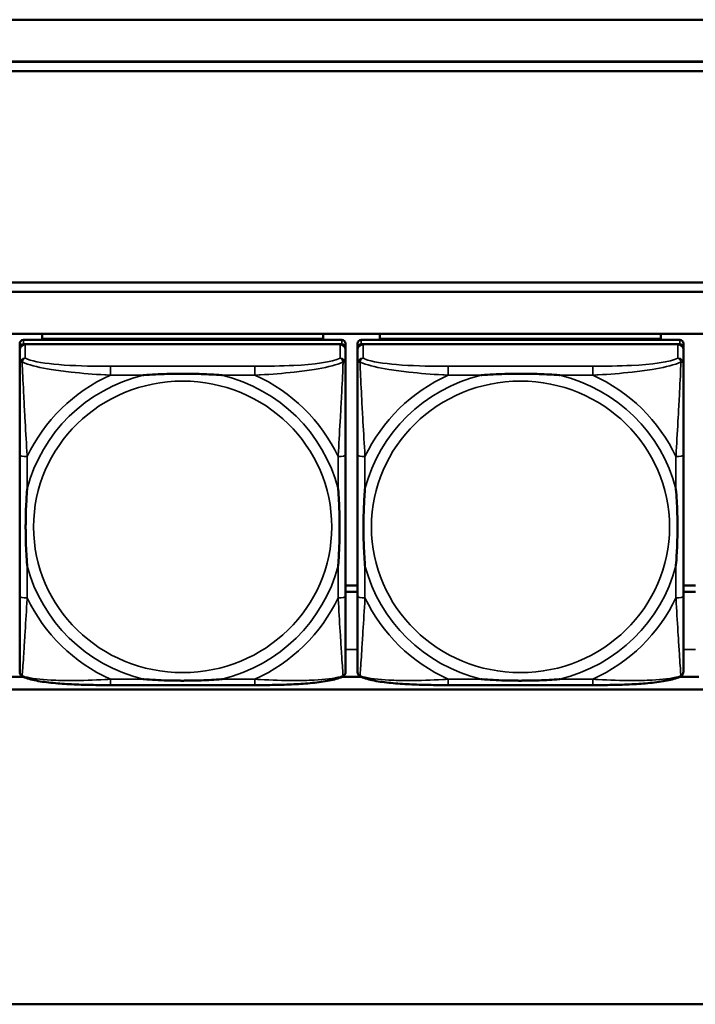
# Model space of a CAD drawing. Header units: inches. Extents: x 3.3 to 58.3, y 0.8 to 38.3.
# Tile 97 of 162: x 29.2 to 30.6, y 14.4 to 16.5. Entities that reach past the tile are written whole.
import ezdxf

# ---------------------------------------------------------------- set-up
doc = ezdxf.new("R2010")
doc.units = ezdxf.units.IN
doc.header["$MEASUREMENT"] = 0
doc.layers.add('Visible (ANSI)', color=7, linetype='Continuous', lineweight=50)
doc.layers.add('Visible Narrow (ANSI)', color=7, linetype='Continuous', lineweight=35)

msp = doc.modelspace()

# ---------------------------------------------------------------- linework, layer by layer
at = {"layer": 'Visible (ANSI)'}
for p, q in [((33.5021, 16.503), (22.0871, 16.503)), ((28.1946, 16.4151), (33.5021, 16.4151)), ((28.1946, 16.4147), (33.5021, 16.4147)), ((33.5021, 16.3951), (28.1946, 16.3951)), ((28.1246, 15.9511), (33.5021, 15.9511)), ((28.1246, 15.9507), (33.5021, 15.9507)), ((33.5021, 15.9312), (28.1246, 15.9312)), ((22.0871, 15.8435), (33.5021, 15.8435)), ((29.2747, 15.8325), (29.2747, 15.8435)), ((29.8652, 15.8435), (29.8652, 15.8325)), ((29.9847, 15.8325), (29.9847, 15.8435)), ((30.5752, 15.8435), (30.5752, 15.8325)), ((29.2275, 15.8227), (29.2275, 15.8135)), ((29.9046, 15.8304), (29.2353, 15.8304)), ((29.2353, 15.8212), (29.9046, 15.8212)), ((29.9007, 15.8212), (29.2393, 15.8212)), ((29.2747, 15.8325), (29.5011, 15.8325)), ((29.2747, 15.8325), (29.2747, 15.8304)), ((29.2747, 15.8325), (29.8652, 15.8325)), ((29.2747, 15.8325), (29.2747, 15.8325)), ((29.5011, 15.8304), (29.5011, 15.8325)), ((29.6389, 15.8325), (29.8652, 15.8325)), ((29.6389, 15.8325), (29.6389, 15.8304)), ((29.8652, 15.8325), (29.8652, 15.8304)), ((29.8652, 15.8325), (29.8652, 15.8325)), ((29.9125, 15.8135), (29.9125, 15.8227)), ((29.9375, 15.8227), (29.9375, 15.8135)), ((30.6146, 15.8304), (29.9453, 15.8304)), ((29.9453, 15.8212), (30.6146, 15.8212)), ((30.6107, 15.8212), (29.9493, 15.8212)), ((29.9847, 15.8325), (30.2111, 15.8325)), ((29.9847, 15.8325), (29.9847, 15.8304)), ((29.9847, 15.8325), (30.5752, 15.8325)), ((29.9847, 15.8325), (29.9847, 15.8325)), ((30.2111, 15.8304), (30.2111, 15.8325)), ((30.3489, 15.8325), (30.5752, 15.8325)), ((30.3489, 15.8325), (30.3489, 15.8304)), ((30.5752, 15.8325), (30.5752, 15.8304)), ((30.5752, 15.8325), (30.5752, 15.8325)), ((30.6225, 15.8135), (30.6225, 15.8227)), ((29.2275, 15.1595), (29.2275, 15.8135)), ((29.2275, 15.8096), (29.2275, 15.7806)), ((29.9125, 15.8135), (29.9125, 15.8096)), ((29.9125, 15.7806), (29.9125, 15.8096)), ((29.9375, 15.1595), (29.9375, 15.8135)), ((29.9375, 15.8096), (29.9375, 15.7806)), ((30.6225, 15.8135), (30.6225, 15.8096)), ((30.6225, 15.7806), (30.6225, 15.8096)), ((29.2275, 15.5889), (29.2275, 15.2919)), ((29.9125, 15.2919), (29.9125, 15.5889)), ((29.9375, 15.5889), (29.9375, 15.2919)), ((30.6225, 15.2919), (30.6225, 15.5889)), ((29.9125, 15.3147), (29.9375, 15.3147)), ((29.9375, 15.3147), (29.9125, 15.3147)), ((30.6225, 15.3147), (30.6475, 15.3147)), ((30.6475, 15.3147), (30.6225, 15.3147)), ((29.9125, 15.3013), (29.9375, 15.3013)), ((30.6225, 15.3013), (30.6475, 15.3013)), ((29.1948, 15.1226), (29.2351, 15.1226)), ((29.9048, 15.1226), (29.9451, 15.1226)), ((30.6148, 15.1226), (30.6551, 15.1226)), ((29.7219, 15.1054), (29.418, 15.1054)), ((30.4319, 15.1054), (30.128, 15.1054)), ((33.5021, 15.096), (22.0871, 15.096)), ((42.7141, 14.435), (21.2641, 14.435))]:
    msp.add_line(p, q, dxfattribs=at)
for centre, major_axis, start_param, end_param in [((29.2353, 15.8227), (-0.00787, 0), 4.712389, 6.283185), ((29.2353, 15.8135), (-0.00787, 0), 4.712389, 6.283185), ((29.2393, 15.8096), (-0.0118, 0), 4.712389, 6.283185), ((29.9007, 15.8096), (0.0118, 0), 0, 1.570796), ((29.9046, 15.8227), (0.00787, 0), 0, 1.570796), ((29.9046, 15.8135), (0.00787, 0), 0, 1.570796), ((29.9453, 15.8227), (-0.00787, 0), 4.712389, 6.283185), ((29.9453, 15.8135), (-0.00787, 0), 4.712389, 6.283185), ((29.9493, 15.8096), (-0.0118, 0), 4.712389, 6.283185), ((30.6107, 15.8096), (0.0118, 0), 0, 1.570796), ((30.6146, 15.8227), (0.00787, 0), 0, 1.570796), ((30.6146, 15.8135), (0.00787, 0), 0, 1.570796), ((29.2353, 15.1595), (-0.00787, 0), 0, 0.047273), ((29.9453, 15.1595), (-0.00787, 0), 0, 0.047273)]:
    msp.add_ellipse(centre, major_axis=major_axis, ratio=0.977083, start_param=start_param, end_param=end_param, dxfattribs=at)
for points, knots in [([(29.2275, 15.7806), (29.2275, 15.7577), (29.2275, 15.7122), (29.2275, 15.6704), (29.2275, 15.6431), (29.2275, 15.6155), (29.2275, 15.5889)], [-0.5252205, -0.5252205, -0.5252205, -0.5252205, -0.20743, -0.20743, -0.20743, 0, 0, 0, 0]), ([(29.9125, 15.5889), (29.9125, 15.5924), (29.9125, 15.5959), (29.9125, 15.5994), (29.9125, 15.632), (29.9125, 15.6657), (29.9125, 15.6985), (29.9125, 15.727), (29.9125, 15.7558), (29.9125, 15.7744), (29.9125, 15.7766), (29.9125, 15.7787), (29.9125, 15.7806)], [0, 0, 0, 0, 0.0272471, 0.0272471, 0.0272471, 0.2790553, 0.2790553, 0.2790553, 0.4988354, 0.4988354, 0.4988354, 0.5252205, 0.5252205, 0.5252205, 0.5252205]), ([(29.9375, 15.7806), (29.9375, 15.7577), (29.9375, 15.7122), (29.9375, 15.6704), (29.9375, 15.6431), (29.9375, 15.6155), (29.9375, 15.5889)], [-0.5252205, -0.5252205, -0.5252205, -0.5252205, -0.20743, -0.20743, -0.20743, 0, 0, 0, 0]), ([(30.6225, 15.5889), (30.6225, 15.5924), (30.6225, 15.5959), (30.6225, 15.5994), (30.6225, 15.632), (30.6225, 15.6657), (30.6225, 15.6985), (30.6225, 15.727), (30.6225, 15.7558), (30.6225, 15.7744), (30.6225, 15.7766), (30.6225, 15.7787), (30.6225, 15.7806)], [0, 0, 0, 0, 0.0272471, 0.0272471, 0.0272471, 0.2790553, 0.2790553, 0.2790553, 0.4988354, 0.4988354, 0.4988354, 0.5252205, 0.5252205, 0.5252205, 0.5252205]), ([(29.4872, 15.7563), (29.4877, 15.7564), (29.4881, 15.7564), (29.5046, 15.7576), (29.5207, 15.7585), (29.5436, 15.7592), (29.5503, 15.7593), (29.5595, 15.7595), (29.562, 15.7595), (29.566, 15.7595), (29.5677, 15.7595), (29.5708, 15.7595), (29.5723, 15.7595), (29.5759, 15.7595), (29.5779, 15.7595), (29.5841, 15.7594), (29.5882, 15.7594), (29.598, 15.7592), (29.6036, 15.759), (29.6233, 15.7583), (29.6374, 15.7575), (29.6519, 15.7564), (29.6523, 15.7564), (29.6527, 15.7563)], [-0.416114, -0.416114, -0.416114, -0.416114, -0.4127691, -0.4127691, -0.2896446, -0.2896446, -0.2388934, -0.2388934, -0.2201881, -0.2201881, -0.2080204, -0.2080204, -0.196499, -0.196499, -0.1809939, -0.1809939, -0.149741, -0.149741, -0.1073162, -0.1073162, 0, 0, 0.0033356, 0.0033356, 0.0033356, 0.0033356]), ([(30.1972, 15.7563), (30.1977, 15.7564), (30.1981, 15.7564), (30.2146, 15.7576), (30.2307, 15.7585), (30.2536, 15.7592), (30.2603, 15.7593), (30.2695, 15.7595), (30.272, 15.7595), (30.276, 15.7595), (30.2777, 15.7595), (30.2808, 15.7595), (30.2823, 15.7595), (30.2859, 15.7595), (30.2879, 15.7595), (30.2941, 15.7594), (30.2982, 15.7594), (30.308, 15.7592), (30.3136, 15.759), (30.3333, 15.7583), (30.3474, 15.7575), (30.3619, 15.7564), (30.3623, 15.7564), (30.3627, 15.7563)], [-0.416114, -0.416114, -0.416114, -0.416114, -0.4127691, -0.4127691, -0.2896446, -0.2896446, -0.2388934, -0.2388934, -0.2201881, -0.2201881, -0.2080204, -0.2080204, -0.196499, -0.196499, -0.1809939, -0.1809939, -0.149741, -0.149741, -0.1073162, -0.1073162, 0, 0, 0.0033356, 0.0033356, 0.0033356, 0.0033356]), ([(29.2432, 15.3562), (29.2432, 15.3566), (29.2431, 15.3571), (29.2419, 15.3732), (29.241, 15.3889), (29.2403, 15.4114), (29.2402, 15.4179), (29.2401, 15.4269), (29.2401, 15.4293), (29.24, 15.4333), (29.24, 15.4349), (29.24, 15.4379), (29.24, 15.4394), (29.24, 15.4429), (29.2401, 15.4449), (29.2401, 15.4509), (29.2402, 15.455), (29.2404, 15.4645), (29.2405, 15.4699), (29.2413, 15.4892), (29.2421, 15.5029), (29.2431, 15.5171), (29.2432, 15.5175), (29.2432, 15.5179)], [-0.416114, -0.416114, -0.416114, -0.416114, -0.4127691, -0.4127691, -0.2896446, -0.2896446, -0.2388934, -0.2388934, -0.2201881, -0.2201881, -0.2080204, -0.2080204, -0.196499, -0.196499, -0.1809939, -0.1809939, -0.149741, -0.149741, -0.1073162, -0.1073162, 0, 0, 0.0033356, 0.0033356, 0.0033356, 0.0033356]), ([(29.8967, 15.5179), (29.8968, 15.5175), (29.8968, 15.5171), (29.8981, 15.5009), (29.8989, 15.4853), (29.8996, 15.4629), (29.8998, 15.4563), (29.8999, 15.4474), (29.8999, 15.4449), (29.8999, 15.441), (29.8999, 15.4394), (29.8999, 15.4363), (29.8999, 15.4348), (29.8999, 15.4314), (29.8999, 15.4294), (29.8998, 15.4233), (29.8998, 15.4193), (29.8996, 15.4098), (29.8994, 15.4043), (29.8987, 15.385), (29.8979, 15.3712), (29.8968, 15.3571), (29.8968, 15.3566), (29.8967, 15.3562)], [-0.416114, -0.416114, -0.416114, -0.416114, -0.4127691, -0.4127691, -0.2896446, -0.2896446, -0.2388934, -0.2388934, -0.2201881, -0.2201881, -0.2080204, -0.2080204, -0.196499, -0.196499, -0.1809939, -0.1809939, -0.149741, -0.149741, -0.1073162, -0.1073162, 0, 0, 0.0033356, 0.0033356, 0.0033356, 0.0033356]), ([(29.9532, 15.3562), (29.9532, 15.3566), (29.9531, 15.3571), (29.9519, 15.3732), (29.951, 15.3889), (29.9503, 15.4114), (29.9502, 15.4179), (29.9501, 15.4269), (29.9501, 15.4293), (29.95, 15.4333), (29.95, 15.4349), (29.95, 15.4379), (29.95, 15.4394), (29.95, 15.4429), (29.9501, 15.4449), (29.9501, 15.4509), (29.9502, 15.455), (29.9504, 15.4645), (29.9505, 15.4699), (29.9513, 15.4892), (29.9521, 15.5029), (29.9531, 15.5171), (29.9532, 15.5175), (29.9532, 15.5179)], [-0.416114, -0.416114, -0.416114, -0.416114, -0.4127691, -0.4127691, -0.2896446, -0.2896446, -0.2388934, -0.2388934, -0.2201881, -0.2201881, -0.2080204, -0.2080204, -0.196499, -0.196499, -0.1809939, -0.1809939, -0.149741, -0.149741, -0.1073162, -0.1073162, 0, 0, 0.0033356, 0.0033356, 0.0033356, 0.0033356]), ([(30.6067, 15.5179), (30.6068, 15.5175), (30.6068, 15.5171), (30.6081, 15.5009), (30.6089, 15.4853), (30.6096, 15.4629), (30.6098, 15.4563), (30.6099, 15.4474), (30.6099, 15.4449), (30.6099, 15.441), (30.6099, 15.4394), (30.6099, 15.4363), (30.6099, 15.4348), (30.6099, 15.4314), (30.6099, 15.4294), (30.6098, 15.4233), (30.6098, 15.4193), (30.6096, 15.4098), (30.6094, 15.4043), (30.6087, 15.385), (30.6079, 15.3712), (30.6068, 15.3571), (30.6068, 15.3566), (30.6067, 15.3562)], [-0.416114, -0.416114, -0.416114, -0.416114, -0.4127691, -0.4127691, -0.2896446, -0.2896446, -0.2388934, -0.2388934, -0.2201881, -0.2201881, -0.2080204, -0.2080204, -0.196499, -0.196499, -0.1809939, -0.1809939, -0.149741, -0.149741, -0.1073162, -0.1073162, 0, 0, 0.0033356, 0.0033356, 0.0033356, 0.0033356]), ([(29.2275, 15.2919), (29.2275, 15.2653), (29.2275, 15.2385), (29.2275, 15.2139), (29.2275, 15.1763), (29.2275, 15.1405), (29.2275, 15.1343)], [3.9382945, 3.9382945, 3.9382945, 3.9382945, 4.1457245, 4.1457245, 4.1457245, 4.463515, 4.463515, 4.463515, 4.463515]), ([(29.9125, 15.1343), (29.9125, 15.1405), (29.9125, 15.1763), (29.9125, 15.2139), (29.9125, 15.2385), (29.9125, 15.2653), (29.9125, 15.2919)], [-0.5252205, -0.5252205, -0.5252205, -0.5252205, -0.20743, -0.20743, -0.20743, 0, 0, 0, 0]), ([(29.9375, 15.2919), (29.9375, 15.2653), (29.9375, 15.2385), (29.9375, 15.2139), (29.9375, 15.1763), (29.9375, 15.1405), (29.9375, 15.1343)], [3.9382945, 3.9382945, 3.9382945, 3.9382945, 4.1457245, 4.1457245, 4.1457245, 4.463515, 4.463515, 4.463515, 4.463515]), ([(30.6225, 15.1343), (30.6225, 15.1405), (30.6225, 15.1763), (30.6225, 15.2139), (30.6225, 15.2385), (30.6225, 15.2653), (30.6225, 15.2919)], [-0.5252205, -0.5252205, -0.5252205, -0.5252205, -0.20743, -0.20743, -0.20743, 0, 0, 0, 0]), ([(29.2347, 15.1228), (29.2339, 15.1232), (29.2331, 15.1237), (29.2315, 15.125), (29.2307, 15.1257), (29.2294, 15.1274), (29.2289, 15.1283), (29.2281, 15.1301), (29.2279, 15.131), (29.2275, 15.1327), (29.2275, 15.1336), (29.2275, 15.1343)], [0.0113303, 0.0113303, 0.0113303, 0.0113303, 0.0143189, 0.0143189, 0.01730751, 0.01730751, 0.02029611, 0.02029611, 0.02328471, 0.02328471, 0.02627331, 0.02627331, 0.02627331, 0.02627331]), ([(29.418, 15.1054), (29.4045, 15.1054), (29.3908, 15.1055), (29.3636, 15.106), (29.35, 15.1064), (29.3234, 15.1077), (29.3104, 15.1086), (29.2852, 15.1111), (29.2732, 15.1127), (29.2572, 15.1158), (29.2522, 15.1169), (29.2429, 15.1196), (29.2386, 15.121), (29.2347, 15.1228)], [0, 0, 0, 0, 0.1022588, 0.1022588, 0.2045176, 0.2045176, 0.3067764, 0.3067764, 0.4090352, 0.4090352, 0.4601646, 0.4601646, 0.5112941, 0.5112941, 0.5112941, 0.5112941]), ([(29.6527, 15.1178), (29.6523, 15.1177), (29.6519, 15.1177), (29.6374, 15.1166), (29.6233, 15.1159), (29.6036, 15.1152), (29.598, 15.1151), (29.5882, 15.1149), (29.5841, 15.1148), (29.5779, 15.1148), (29.5759, 15.1148), (29.5723, 15.1147), (29.5708, 15.1147), (29.5677, 15.1147), (29.566, 15.1147), (29.562, 15.1148), (29.5595, 15.1148), (29.5503, 15.1149), (29.5436, 15.115), (29.5207, 15.1157), (29.5046, 15.1165), (29.4881, 15.1177), (29.4877, 15.1177), (29.4872, 15.1178)], [-0.4149464, -0.4149464, -0.4149464, -0.4149464, -0.41162, -0.41162, -0.3046026, -0.3046026, -0.2622958, -0.2622958, -0.23113, -0.23113, -0.215668, -0.215668, -0.2041787, -0.2041787, -0.1920448, -0.1920448, -0.1733916, -0.1733916, -0.1227817, -0.1227817, 0, 0, 0.0033356, 0.0033356, 0.0033356, 0.0033356]), ([(29.9052, 15.1228), (29.9013, 15.121), (29.8971, 15.1196), (29.8879, 15.117), (29.883, 15.1158), (29.8671, 15.1128), (29.8551, 15.1112), (29.83, 15.1087), (29.817, 15.1078), (29.7904, 15.1064), (29.7768, 15.106), (29.7496, 15.1055), (29.7359, 15.1054), (29.7222, 15.1054), (29.7221, 15.1054), (29.7219, 15.1054)], [-4.4495886, -4.4495886, -4.4495886, -4.4495886, -4.3984592, -4.3984592, -4.3485034, -4.3485034, -4.2462446, -4.2462446, -4.1439858, -4.1439858, -4.041727, -4.041727, -3.9394682, -3.9394682, -3.9382945, -3.9382945, -3.9382945, -3.9382945]), ([(29.9052, 15.1228), (29.9061, 15.1232), (29.9069, 15.1237), (29.9085, 15.125), (29.9092, 15.1257), (29.9105, 15.1274), (29.911, 15.1283), (29.9118, 15.1301), (29.9121, 15.131), (29.9124, 15.1327), (29.9125, 15.1336), (29.9125, 15.1343)], [0.0113303, 0.0113303, 0.0113303, 0.0113303, 0.0143189, 0.0143189, 0.01730751, 0.01730751, 0.02029611, 0.02029611, 0.02328471, 0.02328471, 0.02627331, 0.02627331, 0.02627331, 0.02627331]), ([(29.9447, 15.1228), (29.9439, 15.1232), (29.9431, 15.1237), (29.9415, 15.125), (29.9407, 15.1257), (29.9394, 15.1274), (29.9389, 15.1283), (29.9381, 15.1301), (29.9379, 15.131), (29.9375, 15.1327), (29.9375, 15.1336), (29.9375, 15.1343)], [0.0113303, 0.0113303, 0.0113303, 0.0113303, 0.0143189, 0.0143189, 0.01730751, 0.01730751, 0.02029611, 0.02029611, 0.02328471, 0.02328471, 0.02627331, 0.02627331, 0.02627331, 0.02627331]), ([(30.128, 15.1054), (30.1145, 15.1054), (30.1008, 15.1055), (30.0736, 15.106), (30.06, 15.1064), (30.0334, 15.1077), (30.0204, 15.1086), (29.9952, 15.1111), (29.9832, 15.1127), (29.9672, 15.1158), (29.9622, 15.1169), (29.9529, 15.1196), (29.9486, 15.121), (29.9447, 15.1228)], [0, 0, 0, 0, 0.1022588, 0.1022588, 0.2045176, 0.2045176, 0.3067764, 0.3067764, 0.4090352, 0.4090352, 0.4601646, 0.4601646, 0.5112941, 0.5112941, 0.5112941, 0.5112941]), ([(30.3627, 15.1178), (30.3623, 15.1177), (30.3619, 15.1177), (30.3474, 15.1166), (30.3333, 15.1159), (30.3136, 15.1152), (30.308, 15.1151), (30.2982, 15.1149), (30.2941, 15.1148), (30.2879, 15.1148), (30.2859, 15.1148), (30.2823, 15.1147), (30.2808, 15.1147), (30.2777, 15.1147), (30.276, 15.1147), (30.272, 15.1148), (30.2695, 15.1148), (30.2603, 15.1149), (30.2536, 15.115), (30.2307, 15.1157), (30.2146, 15.1165), (30.1981, 15.1177), (30.1977, 15.1177), (30.1972, 15.1178)], [-0.4149464, -0.4149464, -0.4149464, -0.4149464, -0.41162, -0.41162, -0.3046026, -0.3046026, -0.2622958, -0.2622958, -0.23113, -0.23113, -0.215668, -0.215668, -0.2041787, -0.2041787, -0.1920448, -0.1920448, -0.1733916, -0.1733916, -0.1227817, -0.1227817, 0, 0, 0.0033356, 0.0033356, 0.0033356, 0.0033356]), ([(30.6152, 15.1228), (30.6113, 15.121), (30.6071, 15.1196), (30.5979, 15.117), (30.593, 15.1158), (30.5771, 15.1128), (30.5651, 15.1112), (30.54, 15.1087), (30.527, 15.1078), (30.5004, 15.1064), (30.4868, 15.106), (30.4596, 15.1055), (30.4459, 15.1054), (30.4322, 15.1054), (30.4321, 15.1054), (30.4319, 15.1054)], [-4.4495886, -4.4495886, -4.4495886, -4.4495886, -4.3984592, -4.3984592, -4.3485034, -4.3485034, -4.2462446, -4.2462446, -4.1439858, -4.1439858, -4.041727, -4.041727, -3.9394682, -3.9394682, -3.9382945, -3.9382945, -3.9382945, -3.9382945]), ([(30.6152, 15.1228), (30.6161, 15.1232), (30.6169, 15.1237), (30.6185, 15.125), (30.6192, 15.1257), (30.6205, 15.1274), (30.621, 15.1283), (30.6218, 15.1301), (30.6221, 15.131), (30.6224, 15.1327), (30.6225, 15.1336), (30.6225, 15.1343)], [0.0113303, 0.0113303, 0.0113303, 0.0113303, 0.0143189, 0.0143189, 0.01730751, 0.01730751, 0.02029611, 0.02029611, 0.02328471, 0.02328471, 0.02627331, 0.02627331, 0.02627331, 0.02627331])]:
    msp.add_open_spline(points, degree=3, knots=knots, dxfattribs=at)
at = {"layer": 'Visible Narrow (ANSI)'}
for p, q in [((29.2353, 15.8212), (29.2353, 15.8304)), ((29.2393, 15.7921), (29.2393, 15.8212)), ((29.9007, 15.8212), (29.9007, 15.7921)), ((29.9046, 15.8304), (29.9046, 15.8212)), ((29.9453, 15.8212), (29.9453, 15.8304)), ((29.9493, 15.7921), (29.9493, 15.8212)), ((30.6107, 15.8212), (30.6107, 15.7921)), ((30.6146, 15.8304), (30.6146, 15.8212)), ((29.418, 15.7751), (29.418, 15.7563)), ((29.7219, 15.7751), (29.418, 15.7751)), ((29.7219, 15.7751), (29.7219, 15.7563)), ((30.128, 15.7751), (30.128, 15.7563)), ((30.4319, 15.7751), (30.128, 15.7751)), ((30.4319, 15.7751), (30.4319, 15.7563)), ((29.418, 15.7563), (29.4872, 15.7563)), ((29.6527, 15.7563), (29.7219, 15.7563)), ((30.128, 15.7563), (30.1972, 15.7563)), ((30.3627, 15.7563), (30.4319, 15.7563)), ((29.2432, 15.5179), (29.2432, 15.5855)), ((29.8967, 15.5855), (29.8967, 15.5179)), ((29.9532, 15.5179), (29.9532, 15.5855)), ((30.6067, 15.5855), (30.6067, 15.5179)), ((29.2432, 15.2886), (29.2432, 15.3562)), ((29.8967, 15.3562), (29.8967, 15.2886)), ((29.9532, 15.2886), (29.9532, 15.3562)), ((30.6067, 15.3562), (30.6067, 15.2886)), ((29.9375, 15.1802), (29.9125, 15.1802)), ((30.6475, 15.1802), (30.6225, 15.1802)), ((29.418, 15.1178), (29.418, 15.1054)), ((29.4872, 15.1178), (29.418, 15.1178)), ((29.7219, 15.1178), (29.6527, 15.1178)), ((29.7219, 15.1178), (29.7219, 15.1054)), ((30.128, 15.1178), (30.128, 15.1054)), ((30.1972, 15.1178), (30.128, 15.1178)), ((30.4319, 15.1178), (30.3627, 15.1178)), ((30.4319, 15.1178), (30.4319, 15.1054))]:
    msp.add_line(p, q, dxfattribs=at)
for centre, major_axis, ratio, start_param, end_param in [((29.2393, 15.7806), (-0.0118, 0), 0.977083, 4.712389, 6.283185), ((29.9007, 15.7806), (0.0118, 0), 0.977083, 0, 1.570796), ((29.9493, 15.7806), (-0.0118, 0), 0.977083, 4.712389, 6.283185), ((30.6107, 15.7806), (0.0118, 0), 0.977083, 0, 1.570796), ((29.57, 15.4371), (-0.3371, 0), 0.977083, 4.960405, 6.035169), ((29.57, 15.4371), (-0.3604, 0), 0.977083, 5.147686, 5.847888), ((29.57, 15.4371), (0.3371, 0), 0.977083, 0.248016, 1.32278), ((29.57, 15.4371), (-0.3604, 0), 0.977083, 3.57689, 4.277092), ((30.28, 15.4371), (-0.3371, 0), 0.977083, 4.960405, 6.035169), ((30.28, 15.4371), (-0.3604, 0), 0.977083, 5.147686, 5.847888), ((30.28, 15.4371), (0.3371, 0), 0.977083, 0.248016, 1.32278), ((30.28, 15.4371), (-0.3604, 0), 0.977083, 3.57689, 4.277092), ((29.2432, 15.5889), (-0.0157, 0), 0.21286, 0, 1.570796), ((29.8967, 15.5889), (0.0157, 0), 0.21286, 4.712389, 6.283185), ((29.9532, 15.5889), (-0.0157, 0), 0.21286, 0, 1.570796), ((30.6067, 15.5889), (0.0157, 0), 0.21286, 4.712389, 6.283185), ((29.57, 15.4371), (-0.3371, 0), 0.977083, 0.248016, 1.32278), ((29.57, 15.4371), (0.3371, 0), 0.977083, 4.960405, 6.035169), ((30.28, 15.4371), (-0.3371, 0), 0.977083, 0.248016, 1.32278), ((30.28, 15.4371), (0.3371, 0), 0.977083, 4.960405, 6.035169), ((29.2432, 15.2919), (-0.0157, 0), 0.21286, 0, 1.570796), ((29.57, 15.4371), (0.3604, 0), 0.977083, 3.57689, 4.277092), ((29.57, 15.4371), (0.3604, 0), 0.977083, 5.147686, 5.847888), ((29.8967, 15.2919), (0.0157, 0), 0.21286, 4.712389, 6.283185), ((29.9532, 15.2919), (-0.0157, 0), 0.21286, 0, 1.570796), ((30.28, 15.4371), (0.3604, 0), 0.977083, 3.57689, 4.277092), ((30.28, 15.4371), (0.3604, 0), 0.977083, 5.147686, 5.847888), ((30.6067, 15.2919), (0.0157, 0), 0.21286, 4.712389, 6.283185)]:
    msp.add_ellipse(centre, major_axis=major_axis, ratio=ratio, start_param=start_param, end_param=end_param, dxfattribs=at)
for centre in [(29.57, 15.4378), (30.28, 15.4378)]:
    msp.add_ellipse(centre, major_axis=(-0.3133, 0), ratio=0.977083, dxfattribs=at)
for points, knots in [([(29.2275, 15.7806), (29.2275, 15.781), (29.2275, 15.7814), (29.2278, 15.782), (29.2279, 15.7822), (29.2283, 15.7826), (29.2284, 15.7828), (29.2287, 15.783), (29.2288, 15.783), (29.2291, 15.7832), (29.2294, 15.7834), (29.2301, 15.7836), (29.2306, 15.7837), (29.2316, 15.7839), (29.2322, 15.7839), (29.2327, 15.7839)], [-0.02627331, -0.02627331, -0.02627331, -0.02627331, -0.02158775, -0.02158775, -0.01736415, -0.01736415, -0.0147244, -0.0147244, -0.01307456, -0.01307456, -0.00977487, -0.00977487, -0.00449537, -0.00449537, 0.00012419, 0.00012419, 0.00012419, 0.00012419]), ([(29.2327, 15.7839), (29.2329, 15.7847), (29.2331, 15.7854), (29.2337, 15.7868), (29.234, 15.7875), (29.2346, 15.7885), (29.2349, 15.7888), (29.2353, 15.7894), (29.2354, 15.7895), (29.2358, 15.79), (29.236, 15.7902), (29.2367, 15.7908), (29.2371, 15.7911), (29.2381, 15.7917), (29.2387, 15.7919), (29.2393, 15.7921)], [-0.00012419, -0.00012419, -0.00012419, -0.00012419, 0.00449537, 0.00449537, 0.00977487, 0.00977487, 0.01307456, 0.01307456, 0.0147244, 0.0147244, 0.01736415, 0.01736415, 0.02158775, 0.02158775, 0.02627331, 0.02627331, 0.02627331, 0.02627331]), ([(29.2432, 15.5855), (29.243, 15.5892), (29.2428, 15.5929), (29.2413, 15.6197), (29.2398, 15.6439), (29.2376, 15.6828), (29.2368, 15.6976), (29.2348, 15.7357), (29.2337, 15.7588), (29.2329, 15.779), (29.2328, 15.7816), (29.2327, 15.7839)], [0, 0, 0, 0, 0.0278591, 0.0278591, 0.201273, 0.201273, 0.3066357, 0.3066357, 0.475216, 0.475216, 0.5007189, 0.5007189, 0.5007189, 0.5007189]), ([(29.2327, 15.7839), (29.2344, 15.7831), (29.2363, 15.7823), (29.2517, 15.7763), (29.2718, 15.7719), (29.3071, 15.7662), (29.3211, 15.7644), (29.359, 15.7602), (29.3831, 15.7584), (29.4105, 15.7567), (29.4143, 15.7565), (29.418, 15.7563)], [-0.5007189, -0.5007189, -0.5007189, -0.5007189, -0.475216, -0.475216, -0.3066357, -0.3066357, -0.201273, -0.201273, -0.0278591, -0.0278591, 0, 0, 0, 0]), ([(29.418, 15.7751), (29.4144, 15.7751), (29.4109, 15.7751), (29.4073, 15.7751), (29.374, 15.7752), (29.3403, 15.776), (29.3095, 15.7786), (29.2825, 15.7808), (29.257, 15.7847), (29.2436, 15.7901), (29.2419, 15.7908), (29.2405, 15.7914), (29.2393, 15.7921)], [0, 0, 0, 0, 0.0272471, 0.0272471, 0.0272471, 0.2790553, 0.2790553, 0.2790553, 0.4988354, 0.4988354, 0.4988354, 0.5252205, 0.5252205, 0.5252205, 0.5252205]), ([(29.9007, 15.7921), (29.8858, 15.7838), (29.8442, 15.7789), (29.8035, 15.7768), (29.777, 15.7755), (29.7492, 15.7751), (29.7219, 15.7751)], [-0.5252205, -0.5252205, -0.5252205, -0.5252205, -0.20743, -0.20743, -0.20743, 0, 0, 0, 0]), ([(29.7219, 15.7563), (29.7257, 15.7565), (29.7295, 15.7567), (29.7568, 15.7584), (29.781, 15.7602), (29.8188, 15.7644), (29.8329, 15.7662), (29.8681, 15.7719), (29.8882, 15.7763), (29.9037, 15.7823), (29.9055, 15.7831), (29.9072, 15.7839)], [0, 0, 0, 0, 0.0278591, 0.0278591, 0.201273, 0.201273, 0.3066357, 0.3066357, 0.475216, 0.475216, 0.5007189, 0.5007189, 0.5007189, 0.5007189]), ([(29.9072, 15.7839), (29.9071, 15.7816), (29.907, 15.779), (29.9062, 15.7588), (29.9051, 15.7357), (29.9031, 15.6976), (29.9023, 15.6828), (29.9001, 15.6439), (29.8987, 15.6197), (29.8972, 15.5929), (29.8969, 15.5892), (29.8967, 15.5855)], [-0.5007189, -0.5007189, -0.5007189, -0.5007189, -0.475216, -0.475216, -0.3066357, -0.3066357, -0.201273, -0.201273, -0.0278591, -0.0278591, 0, 0, 0, 0]), ([(29.9007, 15.7921), (29.9013, 15.7919), (29.9019, 15.7917), (29.9028, 15.7911), (29.9033, 15.7908), (29.9039, 15.7902), (29.9042, 15.79), (29.9045, 15.7895), (29.9047, 15.7894), (29.9051, 15.7888), (29.9053, 15.7885), (29.906, 15.7875), (29.9063, 15.7868), (29.9068, 15.7854), (29.907, 15.7847), (29.9072, 15.7839)], [-0.02627331, -0.02627331, -0.02627331, -0.02627331, -0.02158775, -0.02158775, -0.01736415, -0.01736415, -0.0147244, -0.0147244, -0.01307456, -0.01307456, -0.00977487, -0.00977487, -0.00449537, -0.00449537, 0.00012419, 0.00012419, 0.00012419, 0.00012419]), ([(29.9072, 15.7839), (29.9078, 15.7839), (29.9083, 15.7839), (29.9094, 15.7837), (29.9099, 15.7836), (29.9106, 15.7834), (29.9108, 15.7832), (29.9112, 15.783), (29.9113, 15.783), (29.9115, 15.7828), (29.9117, 15.7826), (29.912, 15.7822), (29.9122, 15.782), (29.9124, 15.7814), (29.9125, 15.781), (29.9125, 15.7806)], [-0.00012419, -0.00012419, -0.00012419, -0.00012419, 0.00449537, 0.00449537, 0.00977487, 0.00977487, 0.01307456, 0.01307456, 0.0147244, 0.0147244, 0.01736415, 0.01736415, 0.02158775, 0.02158775, 0.02627331, 0.02627331, 0.02627331, 0.02627331]), ([(29.9375, 15.7806), (29.9375, 15.781), (29.9375, 15.7814), (29.9378, 15.782), (29.9379, 15.7822), (29.9383, 15.7826), (29.9384, 15.7828), (29.9387, 15.783), (29.9388, 15.783), (29.9391, 15.7832), (29.9394, 15.7834), (29.9401, 15.7836), (29.9406, 15.7837), (29.9416, 15.7839), (29.9422, 15.7839), (29.9427, 15.7839)], [-0.02627331, -0.02627331, -0.02627331, -0.02627331, -0.02158775, -0.02158775, -0.01736415, -0.01736415, -0.0147244, -0.0147244, -0.01307456, -0.01307456, -0.00977487, -0.00977487, -0.00449537, -0.00449537, 0.00012419, 0.00012419, 0.00012419, 0.00012419]), ([(29.9427, 15.7839), (29.9429, 15.7847), (29.9431, 15.7854), (29.9437, 15.7868), (29.944, 15.7875), (29.9446, 15.7885), (29.9449, 15.7888), (29.9453, 15.7894), (29.9454, 15.7895), (29.9458, 15.79), (29.946, 15.7902), (29.9467, 15.7908), (29.9471, 15.7911), (29.9481, 15.7917), (29.9487, 15.7919), (29.9493, 15.7921)], [-0.00012419, -0.00012419, -0.00012419, -0.00012419, 0.00449537, 0.00449537, 0.00977487, 0.00977487, 0.01307456, 0.01307456, 0.0147244, 0.0147244, 0.01736415, 0.01736415, 0.02158775, 0.02158775, 0.02627331, 0.02627331, 0.02627331, 0.02627331]), ([(29.9532, 15.5855), (29.953, 15.5892), (29.9528, 15.5929), (29.9513, 15.6197), (29.9498, 15.6439), (29.9476, 15.6828), (29.9468, 15.6976), (29.9448, 15.7357), (29.9437, 15.7588), (29.9429, 15.779), (29.9428, 15.7816), (29.9427, 15.7839)], [0, 0, 0, 0, 0.0278591, 0.0278591, 0.201273, 0.201273, 0.3066357, 0.3066357, 0.475216, 0.475216, 0.5007189, 0.5007189, 0.5007189, 0.5007189]), ([(29.9427, 15.7839), (29.9444, 15.7831), (29.9463, 15.7823), (29.9617, 15.7763), (29.9818, 15.7719), (30.0171, 15.7662), (30.0311, 15.7644), (30.069, 15.7602), (30.0931, 15.7584), (30.1205, 15.7567), (30.1243, 15.7565), (30.128, 15.7563)], [-0.5007189, -0.5007189, -0.5007189, -0.5007189, -0.475216, -0.475216, -0.3066357, -0.3066357, -0.201273, -0.201273, -0.0278591, -0.0278591, 0, 0, 0, 0]), ([(30.128, 15.7751), (30.1244, 15.7751), (30.1209, 15.7751), (30.1173, 15.7751), (30.084, 15.7752), (30.0503, 15.776), (30.0195, 15.7786), (29.9925, 15.7808), (29.967, 15.7847), (29.9536, 15.7901), (29.9519, 15.7908), (29.9505, 15.7914), (29.9493, 15.7921)], [0, 0, 0, 0, 0.0272471, 0.0272471, 0.0272471, 0.2790553, 0.2790553, 0.2790553, 0.4988354, 0.4988354, 0.4988354, 0.5252205, 0.5252205, 0.5252205, 0.5252205]), ([(30.6107, 15.7921), (30.5958, 15.7838), (30.5542, 15.7789), (30.5135, 15.7768), (30.487, 15.7755), (30.4592, 15.7751), (30.4319, 15.7751)], [-0.5252205, -0.5252205, -0.5252205, -0.5252205, -0.20743, -0.20743, -0.20743, 0, 0, 0, 0]), ([(30.4319, 15.7563), (30.4357, 15.7565), (30.4395, 15.7567), (30.4668, 15.7584), (30.491, 15.7602), (30.5288, 15.7644), (30.5429, 15.7662), (30.5781, 15.7719), (30.5982, 15.7763), (30.6137, 15.7823), (30.6155, 15.7831), (30.6172, 15.7839)], [0, 0, 0, 0, 0.0278591, 0.0278591, 0.201273, 0.201273, 0.3066357, 0.3066357, 0.475216, 0.475216, 0.5007189, 0.5007189, 0.5007189, 0.5007189]), ([(30.6172, 15.7839), (30.6171, 15.7816), (30.617, 15.779), (30.6162, 15.7588), (30.6151, 15.7357), (30.6131, 15.6976), (30.6123, 15.6828), (30.6101, 15.6439), (30.6087, 15.6197), (30.6072, 15.5929), (30.6069, 15.5892), (30.6067, 15.5855)], [-0.5007189, -0.5007189, -0.5007189, -0.5007189, -0.475216, -0.475216, -0.3066357, -0.3066357, -0.201273, -0.201273, -0.0278591, -0.0278591, 0, 0, 0, 0]), ([(30.6107, 15.7921), (30.6113, 15.7919), (30.6119, 15.7917), (30.6128, 15.7911), (30.6133, 15.7908), (30.6139, 15.7902), (30.6142, 15.79), (30.6145, 15.7895), (30.6147, 15.7894), (30.6151, 15.7888), (30.6153, 15.7885), (30.616, 15.7875), (30.6163, 15.7868), (30.6168, 15.7854), (30.617, 15.7847), (30.6172, 15.7839)], [-0.02627331, -0.02627331, -0.02627331, -0.02627331, -0.02158775, -0.02158775, -0.01736415, -0.01736415, -0.0147244, -0.0147244, -0.01307456, -0.01307456, -0.00977487, -0.00977487, -0.00449537, -0.00449537, 0.00012419, 0.00012419, 0.00012419, 0.00012419]), ([(30.6172, 15.7839), (30.6178, 15.7839), (30.6183, 15.7839), (30.6194, 15.7837), (30.6199, 15.7836), (30.6206, 15.7834), (30.6208, 15.7832), (30.6212, 15.783), (30.6213, 15.783), (30.6215, 15.7828), (30.6217, 15.7826), (30.622, 15.7822), (30.6222, 15.782), (30.6224, 15.7814), (30.6225, 15.781), (30.6225, 15.7806)], [-0.00012419, -0.00012419, -0.00012419, -0.00012419, 0.00449537, 0.00449537, 0.00977487, 0.00977487, 0.01307456, 0.01307456, 0.0147244, 0.0147244, 0.01736415, 0.01736415, 0.02158775, 0.02158775, 0.02627331, 0.02627331, 0.02627331, 0.02627331]), ([(29.2327, 15.1249), (29.2328, 15.1259), (29.2329, 15.1269), (29.2337, 15.1368), (29.2348, 15.1531), (29.2368, 15.1838), (29.2376, 15.1965), (29.2398, 15.2315), (29.2413, 15.2546), (29.2428, 15.2812), (29.243, 15.2849), (29.2432, 15.2886)], [-4.4390134, -4.4390134, -4.4390134, -4.4390134, -4.4135105, -4.4135105, -4.2449302, -4.2449302, -4.1395675, -4.1395675, -3.9661536, -3.9661536, -3.9382945, -3.9382945, -3.9382945, -3.9382945]), ([(29.8967, 15.2886), (29.8969, 15.2849), (29.8972, 15.2812), (29.8987, 15.2546), (29.9001, 15.2315), (29.9023, 15.1965), (29.9031, 15.1838), (29.9051, 15.1531), (29.9062, 15.1368), (29.907, 15.1269), (29.9071, 15.1259), (29.9072, 15.1249)], [0, 0, 0, 0, 0.0278591, 0.0278591, 0.201273, 0.201273, 0.3066357, 0.3066357, 0.475216, 0.475216, 0.5007189, 0.5007189, 0.5007189, 0.5007189]), ([(29.9427, 15.1249), (29.9428, 15.1259), (29.9429, 15.1269), (29.9437, 15.1368), (29.9448, 15.1531), (29.9468, 15.1838), (29.9476, 15.1965), (29.9498, 15.2315), (29.9513, 15.2546), (29.9528, 15.2812), (29.953, 15.2849), (29.9532, 15.2886)], [-4.4390134, -4.4390134, -4.4390134, -4.4390134, -4.4135105, -4.4135105, -4.2449302, -4.2449302, -4.1395675, -4.1395675, -3.9661536, -3.9661536, -3.9382945, -3.9382945, -3.9382945, -3.9382945]), ([(30.6067, 15.2886), (30.6069, 15.2849), (30.6072, 15.2812), (30.6087, 15.2546), (30.6101, 15.2315), (30.6123, 15.1965), (30.6131, 15.1838), (30.6151, 15.1531), (30.6162, 15.1368), (30.617, 15.1269), (30.6171, 15.1259), (30.6172, 15.1249)], [0, 0, 0, 0, 0.0278591, 0.0278591, 0.201273, 0.201273, 0.3066357, 0.3066357, 0.475216, 0.475216, 0.5007189, 0.5007189, 0.5007189, 0.5007189]), ([(29.2327, 15.1249), (29.2322, 15.1253), (29.2316, 15.1256), (29.2306, 15.1265), (29.2301, 15.1271), (29.2294, 15.128), (29.2291, 15.1284), (29.2288, 15.129), (29.2287, 15.1292), (29.2284, 15.1297), (29.2283, 15.13), (29.2279, 15.1309), (29.2278, 15.1315), (29.2275, 15.1328), (29.2275, 15.1336), (29.2275, 15.1343)], [-0.00012419, -0.00012419, -0.00012419, -0.00012419, 0.00449537, 0.00449537, 0.00977487, 0.00977487, 0.01307456, 0.01307456, 0.0147244, 0.0147244, 0.01736415, 0.01736415, 0.02158775, 0.02158775, 0.02627331, 0.02627331, 0.02627331, 0.02627331]), ([(29.2347, 15.1228), (29.2346, 15.1229), (29.2345, 15.1229), (29.234, 15.1232), (29.2337, 15.1235), (29.2331, 15.1242), (29.2329, 15.1245), (29.2327, 15.1249)], [-0.0113303, -0.0113303, -0.0113303, -0.0113303, -0.00977487, -0.00977487, -0.00449537, -0.00449537, 0.00012419, 0.00012419, 0.00012419, 0.00012419]), ([(29.418, 15.1178), (29.4143, 15.1176), (29.4105, 15.1174), (29.3831, 15.116), (29.359, 15.1151), (29.3211, 15.1149), (29.3071, 15.1152), (29.2718, 15.117), (29.2517, 15.1193), (29.2363, 15.1237), (29.2344, 15.1243), (29.2327, 15.1249)], [0, 0, 0, 0, 0.0278591, 0.0278591, 0.201273, 0.201273, 0.3066357, 0.3066357, 0.475216, 0.475216, 0.5007189, 0.5007189, 0.5007189, 0.5007189]), ([(29.9072, 15.1249), (29.9055, 15.1243), (29.9037, 15.1237), (29.8882, 15.1193), (29.8681, 15.117), (29.8329, 15.1152), (29.8188, 15.1149), (29.781, 15.1151), (29.7568, 15.116), (29.7295, 15.1174), (29.7257, 15.1176), (29.7219, 15.1178)], [-4.4390134, -4.4390134, -4.4390134, -4.4390134, -4.4135105, -4.4135105, -4.2449302, -4.2449302, -4.1395675, -4.1395675, -3.9661536, -3.9661536, -3.9382945, -3.9382945, -3.9382945, -3.9382945]), ([(29.9072, 15.1249), (29.907, 15.1245), (29.9068, 15.1242), (29.9063, 15.1235), (29.906, 15.1232), (29.9055, 15.1229), (29.9053, 15.1229), (29.9052, 15.1228)], [-0.00012419, -0.00012419, -0.00012419, -0.00012419, 0.00449537, 0.00449537, 0.00977487, 0.00977487, 0.0113303, 0.0113303, 0.0113303, 0.0113303]), ([(29.9125, 15.1343), (29.9125, 15.1336), (29.9124, 15.1328), (29.9122, 15.1315), (29.912, 15.1309), (29.9117, 15.13), (29.9115, 15.1297), (29.9113, 15.1292), (29.9112, 15.129), (29.9108, 15.1284), (29.9106, 15.128), (29.9099, 15.1271), (29.9094, 15.1265), (29.9083, 15.1256), (29.9078, 15.1253), (29.9072, 15.1249)], [-0.02627331, -0.02627331, -0.02627331, -0.02627331, -0.02158775, -0.02158775, -0.01736415, -0.01736415, -0.0147244, -0.0147244, -0.01307456, -0.01307456, -0.00977487, -0.00977487, -0.00449537, -0.00449537, 0.00012419, 0.00012419, 0.00012419, 0.00012419]), ([(29.9427, 15.1249), (29.9422, 15.1253), (29.9416, 15.1256), (29.9406, 15.1265), (29.9401, 15.1271), (29.9394, 15.128), (29.9391, 15.1284), (29.9388, 15.129), (29.9387, 15.1292), (29.9384, 15.1297), (29.9383, 15.13), (29.9379, 15.1309), (29.9378, 15.1315), (29.9375, 15.1328), (29.9375, 15.1336), (29.9375, 15.1343)], [-0.00012419, -0.00012419, -0.00012419, -0.00012419, 0.00449537, 0.00449537, 0.00977487, 0.00977487, 0.01307456, 0.01307456, 0.0147244, 0.0147244, 0.01736415, 0.01736415, 0.02158775, 0.02158775, 0.02627331, 0.02627331, 0.02627331, 0.02627331]), ([(29.9447, 15.1228), (29.9446, 15.1229), (29.9445, 15.1229), (29.944, 15.1232), (29.9437, 15.1235), (29.9431, 15.1242), (29.9429, 15.1245), (29.9427, 15.1249)], [-0.0113303, -0.0113303, -0.0113303, -0.0113303, -0.00977487, -0.00977487, -0.00449537, -0.00449537, 0.00012419, 0.00012419, 0.00012419, 0.00012419]), ([(30.128, 15.1178), (30.1243, 15.1176), (30.1205, 15.1174), (30.0931, 15.116), (30.069, 15.1151), (30.0311, 15.1149), (30.0171, 15.1152), (29.9818, 15.117), (29.9617, 15.1193), (29.9463, 15.1237), (29.9444, 15.1243), (29.9427, 15.1249)], [0, 0, 0, 0, 0.0278591, 0.0278591, 0.201273, 0.201273, 0.3066357, 0.3066357, 0.475216, 0.475216, 0.5007189, 0.5007189, 0.5007189, 0.5007189]), ([(30.6172, 15.1249), (30.6155, 15.1243), (30.6137, 15.1237), (30.5982, 15.1193), (30.5781, 15.117), (30.5429, 15.1152), (30.5288, 15.1149), (30.491, 15.1151), (30.4668, 15.116), (30.4395, 15.1174), (30.4357, 15.1176), (30.4319, 15.1178)], [-4.4390134, -4.4390134, -4.4390134, -4.4390134, -4.4135105, -4.4135105, -4.2449302, -4.2449302, -4.1395675, -4.1395675, -3.9661536, -3.9661536, -3.9382945, -3.9382945, -3.9382945, -3.9382945]), ([(30.6172, 15.1249), (30.617, 15.1245), (30.6168, 15.1242), (30.6163, 15.1235), (30.616, 15.1232), (30.6155, 15.1229), (30.6153, 15.1229), (30.6152, 15.1228)], [-0.00012419, -0.00012419, -0.00012419, -0.00012419, 0.00449537, 0.00449537, 0.00977487, 0.00977487, 0.0113303, 0.0113303, 0.0113303, 0.0113303]), ([(30.6225, 15.1343), (30.6225, 15.1336), (30.6224, 15.1328), (30.6222, 15.1315), (30.622, 15.1309), (30.6217, 15.13), (30.6215, 15.1297), (30.6213, 15.1292), (30.6212, 15.129), (30.6208, 15.1284), (30.6206, 15.128), (30.6199, 15.1271), (30.6194, 15.1265), (30.6183, 15.1256), (30.6178, 15.1253), (30.6172, 15.1249)], [-0.02627331, -0.02627331, -0.02627331, -0.02627331, -0.02158775, -0.02158775, -0.01736415, -0.01736415, -0.0147244, -0.0147244, -0.01307456, -0.01307456, -0.00977487, -0.00977487, -0.00449537, -0.00449537, 0.00012419, 0.00012419, 0.00012419, 0.00012419])]:
    msp.add_open_spline(points, degree=3, knots=knots, dxfattribs=at)

doc.saveas('drawing.dxf')
